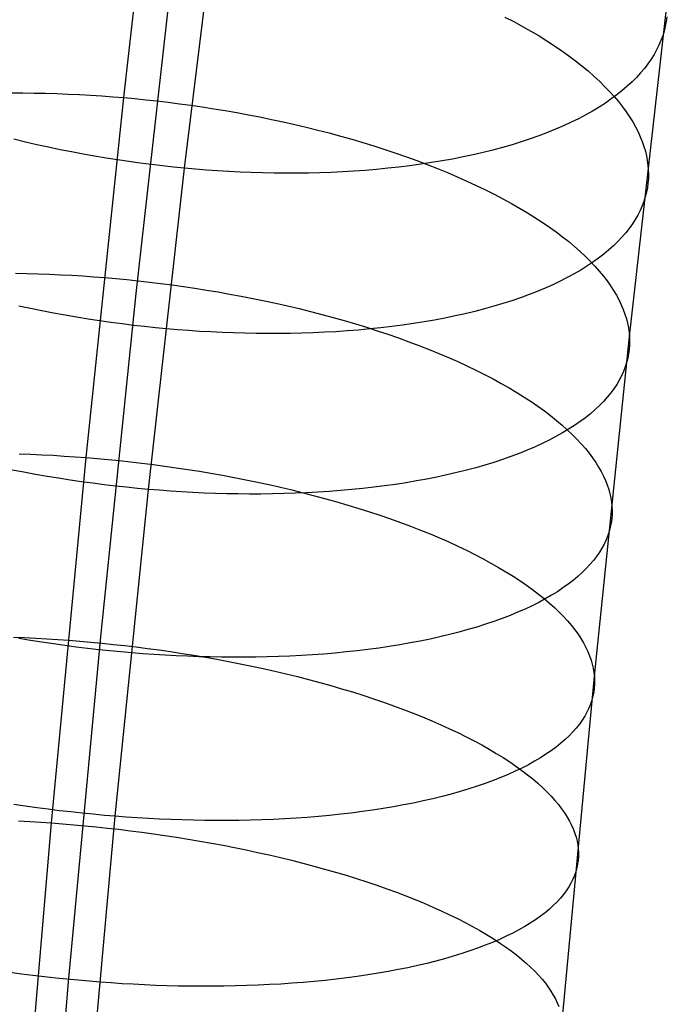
# Model space of a CAD drawing. Extents: x -37 to 483, y -973 to -253.
# Tile 134 of 197: x 28 to 44, y -375 to -350. Entities that reach past the tile are written whole.
import ezdxf

# ---------------------------------------------------------------- set-up
doc = ezdxf.new("R2010")
doc.units = 0
doc.layers.add('PREDEFINITO', color=7, linetype='CONTINUOUS')

msp = doc.modelspace()

# ---------------------------------------------------------------- linework, layer by layer
at = {"layer": 'PREDEFINITO'}
for p, q in [((30.287, -351.723, 92.055), (31.338, -342.52, 95.986)), ((31.872, -353.563, 116.71), (32.872, -345.378, 120.501)), ((30.611, -356.831, 102.593), (31.605, -348.041, 106.348)), ((43.474, -357.95, 101.817), (44.46, -349.249, 105.544)), ((40.228, -349.621, 96.702), (40.46, -349.742, 96.887)), ((44.449, -349.617, 106.241), (44.432, -349.74, 106.478)), ((40.46, -349.742, 96.887), (40.685, -349.865, 97.076)), ((40.685, -349.865, 97.076), (40.903, -349.99, 97.271)), ((44.408, -349.864, 106.717), (44.377, -349.987, 106.957)), ((44.432, -349.74, 106.478), (44.408, -349.864, 106.717)), ((40.903, -349.99, 97.271), (41.115, -350.116, 97.47)), ((41.115, -350.116, 97.47), (41.32, -350.244, 97.673)), ((44.339, -350.111, 107.199), (44.294, -350.234, 107.443)), ((44.377, -349.987, 106.957), (44.339, -350.111, 107.199)), ((41.32, -350.244, 97.673), (41.517, -350.373, 97.88)), ((41.517, -350.373, 97.88), (41.708, -350.502, 98.091)), ((44.241, -350.357, 107.687), (44.181, -350.479, 107.933)), ((44.294, -350.234, 107.443), (44.241, -350.357, 107.687)), ((41.708, -350.502, 98.091), (41.89, -350.633, 98.306)), ((41.89, -350.633, 98.306), (42.066, -350.765, 98.524)), ((44.113, -350.601, 108.179), (44.037, -350.722, 108.426)), ((44.181, -350.479, 107.933), (44.113, -350.601, 108.179)), ((42.066, -350.765, 98.524), (42.233, -350.897, 98.745)), ((42.233, -350.897, 98.745), (42.393, -351.029, 98.969)), ((43.862, -350.961, 108.921), (43.763, -351.08, 109.168)), ((43.954, -350.842, 108.673), (43.862, -350.961, 108.921)), ((44.037, -350.722, 108.426), (43.954, -350.842, 108.673)), ((42.393, -351.029, 98.969), (42.545, -351.162, 99.196)), ((42.545, -351.162, 99.196), (42.689, -351.296, 99.425)), ((43.655, -351.197, 109.415), (43.54, -351.312, 109.661)), ((43.763, -351.08, 109.168), (43.655, -351.197, 109.415)), ((42.689, -351.296, 99.425), (42.825, -351.429, 99.656)), ((42.825, -351.429, 99.656), (42.954, -351.562, 99.89)), ((43.417, -351.427, 109.906), (43.286, -351.539, 110.15)), ((43.54, -351.312, 109.661), (43.417, -351.427, 109.906)), ((27.356, -351.602, 92.511), (27.654, -351.602, 92.438)), ((27.654, -351.602, 92.438), (27.952, -351.605, 92.372)), ((27.952, -351.605, 92.372), (28.249, -351.61, 92.312)), ((28.249, -351.61, 92.312), (28.545, -351.618, 92.258)), ((28.545, -351.618, 92.258), (28.839, -351.629, 92.209)), ((28.839, -351.629, 92.209), (29.133, -351.643, 92.167)), ((29.133, -351.643, 92.167), (29.424, -351.659, 92.131)), ((29.308, -361.109, 88.382), (30.287, -351.723, 92.055)), ((29.424, -351.659, 92.131), (29.714, -351.678, 92.1)), ((29.714, -351.678, 92.1), (30.002, -351.699, 92.075)), ((30.002, -351.699, 92.075), (30.287, -351.723, 92.055)), ((30.287, -351.723, 92.055), (30.573, -351.749, 92.04)), ((42.954, -351.562, 99.89), (43.074, -351.695, 100.124)), ((43.146, -351.65, 110.393), (42.999, -351.759, 110.634)), ((43.074, -351.695, 100.124), (43.186, -351.828, 100.36)), ((43.286, -351.539, 110.15), (43.146, -351.65, 110.393)), ((30.573, -351.749, 92.04), (30.861, -351.778, 92.031)), ((30.861, -351.778, 92.031), (31.152, -351.81, 92.027)), ((31.152, -351.81, 92.027), (31.444, -351.844, 92.028)), ((31.444, -351.844, 92.028), (31.739, -351.882, 92.035)), ((31.739, -351.882, 92.035), (32.036, -351.922, 92.047)), ((32.036, -351.922, 92.047), (32.334, -351.965, 92.065)), ((32.334, -351.965, 92.065), (32.633, -352.012, 92.09)), ((42.681, -351.971, 111.11), (42.51, -352.074, 111.345)), ((42.844, -351.866, 110.873), (42.681, -351.971, 111.11)), ((42.999, -351.759, 110.634), (42.844, -351.866, 110.873)), ((43.186, -351.828, 100.36), (43.291, -351.961, 100.598)), ((43.291, -351.961, 100.598), (43.388, -352.093, 100.836)), ((32.633, -352.012, 92.09), (32.934, -352.061, 92.12)), ((32.934, -352.061, 92.12), (33.235, -352.114, 92.156)), ((33.235, -352.114, 92.156), (33.537, -352.169, 92.199)), ((33.537, -352.169, 92.199), (33.839, -352.228, 92.248)), ((33.839, -352.228, 92.248), (34.141, -352.29, 92.304)), ((42.332, -352.174, 111.577), (42.147, -352.272, 111.806)), ((42.51, -352.074, 111.345), (42.332, -352.174, 111.577)), ((43.388, -352.093, 100.836), (43.476, -352.224, 101.075)), ((43.476, -352.224, 101.075), (43.557, -352.355, 101.314)), ((34.141, -352.29, 92.304), (34.443, -352.355, 92.366)), ((34.443, -352.355, 92.366), (34.745, -352.423, 92.434)), ((34.745, -352.423, 92.434), (35.045, -352.494, 92.509)), ((35.045, -352.494, 92.509), (35.344, -352.568, 92.591)), ((41.753, -352.459, 112.255), (41.546, -352.549, 112.474)), ((41.953, -352.367, 112.032), (41.753, -352.459, 112.255)), ((42.147, -352.272, 111.806), (41.953, -352.367, 112.032)), ((43.557, -352.355, 101.314), (43.631, -352.485, 101.553)), ((43.631, -352.485, 101.553), (43.697, -352.614, 101.792)), ((35.344, -352.568, 92.591), (35.642, -352.645, 92.679)), ((35.642, -352.645, 92.679), (35.938, -352.725, 92.774)), ((35.938, -352.725, 92.774), (36.232, -352.808, 92.876)), ((41.111, -352.719, 112.9), (40.884, -352.8, 113.106)), ((41.332, -352.635, 112.689), (41.111, -352.719, 112.9)), ((41.546, -352.549, 112.474), (41.332, -352.635, 112.689)), ((43.697, -352.614, 101.792), (43.755, -352.742, 102.031)), ((43.755, -352.742, 102.031), (43.806, -352.868, 102.27)), ((27.722, -352.881, 116.417), (27.421, -352.807, 116.351)), ((28.023, -352.951, 116.477), (27.722, -352.881, 116.417)), ((28.324, -353.017, 116.531), (28.023, -352.951, 116.477)), ((36.232, -352.808, 92.876), (36.523, -352.894, 92.984)), ((36.523, -352.894, 92.984), (36.811, -352.982, 93.099)), ((36.811, -352.982, 93.099), (37.097, -353.074, 93.22)), ((40.411, -352.951, 113.506), (40.165, -353.022, 113.698)), ((40.65, -352.877, 113.309), (40.411, -352.951, 113.506)), ((40.884, -352.8, 113.106), (40.65, -352.877, 113.309)), ((43.806, -352.868, 102.27), (43.85, -352.994, 102.508)), ((43.85, -352.994, 102.508), (43.887, -353.118, 102.745)), ((28.626, -353.081, 116.578), (28.324, -353.017, 116.531)), ((28.927, -353.141, 116.619), (28.626, -353.081, 116.578)), ((29.228, -353.197, 116.654), (28.927, -353.141, 116.619)), ((29.528, -353.251, 116.683), (29.228, -353.197, 116.654)), ((29.827, -353.301, 116.706), (29.528, -353.251, 116.683)), ((37.097, -353.074, 93.22), (37.379, -353.168, 93.348)), ((37.379, -353.168, 93.348), (37.657, -353.265, 93.482)), ((37.657, -353.265, 93.482), (37.932, -353.365, 93.623)), ((39.133, -353.27, 114.415), (38.863, -353.324, 114.581)), ((39.398, -353.214, 114.244), (39.133, -353.27, 114.415)), ((39.659, -353.153, 114.068), (39.398, -353.214, 114.244)), ((39.915, -353.089, 113.886), (39.659, -353.153, 114.068)), ((40.165, -353.022, 113.698), (39.915, -353.089, 113.886)), ((43.887, -353.118, 102.745), (43.916, -353.241, 102.981)), ((43.916, -353.241, 102.981), (43.939, -353.362, 103.216)), ((30.125, -353.348, 116.723), (29.827, -353.301, 116.706)), ((30.421, -353.391, 116.734), (30.125, -353.348, 116.723)), ((30.716, -353.432, 116.74), (30.421, -353.391, 116.734)), ((31.008, -353.469, 116.74), (30.716, -353.432, 116.74)), ((31.299, -353.503, 116.735), (31.008, -353.469, 116.74)), ((31.587, -353.535, 116.725), (31.299, -353.503, 116.735)), ((37.746, -353.501, 115.183), (37.459, -353.536, 115.318)), ((38.03, -353.462, 115.042), (37.746, -353.501, 115.183)), ((37.932, -353.365, 93.623), (38.202, -353.466, 93.77)), ((38.311, -353.419, 114.894), (38.03, -353.462, 115.042)), ((38.202, -353.466, 93.77), (38.468, -353.571, 93.923)), ((38.589, -353.373, 114.74), (38.311, -353.419, 114.894)), ((38.863, -353.324, 114.581), (38.589, -353.373, 114.74)), ((43.939, -353.362, 103.216), (43.955, -353.482, 103.449)), ((43.955, -353.482, 103.449), (43.965, -353.6, 103.681)), ((30.935, -361.939, 113.13), (31.872, -353.563, 116.71)), ((31.872, -353.563, 116.71), (31.587, -353.535, 116.725)), ((32.157, -353.588, 116.689), (31.872, -353.563, 116.71)), ((32.445, -353.611, 116.664), (32.157, -353.588, 116.689)), ((32.734, -353.631, 116.632), (32.445, -353.611, 116.664)), ((33.026, -353.649, 116.596), (32.734, -353.631, 116.632)), ((33.319, -353.664, 116.553), (33.026, -353.649, 116.596)), ((33.614, -353.676, 116.505), (33.319, -353.664, 116.553)), ((33.91, -353.685, 116.451), (33.614, -353.676, 116.505)), ((34.207, -353.69, 116.391), (33.91, -353.685, 116.451)), ((34.504, -353.693, 116.324), (34.207, -353.69, 116.391)), ((34.802, -353.693, 116.252), (34.504, -353.693, 116.324)), ((35.101, -353.689, 116.173), (34.802, -353.693, 116.252)), ((35.399, -353.682, 116.089), (35.101, -353.689, 116.173)), ((35.697, -353.672, 115.998), (35.399, -353.682, 116.089)), ((35.994, -353.658, 115.9), (35.697, -353.672, 115.998)), ((36.29, -353.64, 115.796), (35.994, -353.658, 115.9)), ((36.585, -353.62, 115.686), (36.29, -353.64, 115.796)), ((36.878, -353.595, 115.57), (36.585, -353.62, 115.686)), ((37.17, -353.567, 115.447), (36.878, -353.595, 115.57)), ((37.459, -353.536, 115.318), (37.17, -353.567, 115.447)), ((38.468, -353.571, 93.923), (38.728, -353.678, 94.082)), ((38.728, -353.678, 94.082), (38.984, -353.787, 94.246)), ((38.984, -353.787, 94.246), (39.234, -353.898, 94.417)), ((43.965, -353.6, 103.681), (43.969, -353.718, 103.913)), ((43.969, -353.718, 103.913), (43.966, -353.836, 104.147)), ((39.234, -353.898, 94.417), (39.478, -354.011, 94.593)), ((39.478, -354.011, 94.593), (39.716, -354.125, 94.774)), ((43.956, -353.954, 104.384), (43.94, -354.073, 104.623)), ((43.966, -353.836, 104.147), (43.956, -353.954, 104.384)), ((39.716, -354.125, 94.774), (39.949, -354.242, 94.961)), ((39.949, -354.242, 94.961), (40.174, -354.361, 95.152)), ((43.917, -354.192, 104.864), (43.886, -354.311, 105.106)), ((43.94, -354.073, 104.623), (43.917, -354.192, 104.864)), ((40.174, -354.361, 95.152), (40.394, -354.48, 95.348)), ((40.394, -354.48, 95.348), (40.606, -354.602, 95.549)), ((43.804, -354.548, 105.595), (43.752, -354.666, 105.842)), ((43.849, -354.429, 105.35), (43.804, -354.548, 105.595)), ((43.886, -354.311, 105.106), (43.849, -354.429, 105.35)), ((40.606, -354.602, 95.549), (40.811, -354.724, 95.754)), ((40.811, -354.724, 95.754), (41.01, -354.848, 95.964)), ((43.693, -354.784, 106.089), (43.625, -354.901, 106.338)), ((43.752, -354.666, 105.842), (43.693, -354.784, 106.089)), ((41.01, -354.848, 95.964), (41.201, -354.973, 96.177)), ((41.201, -354.973, 96.177), (41.384, -355.098, 96.394)), ((43.55, -355.018, 106.587), (43.467, -355.134, 106.836)), ((43.625, -354.901, 106.338), (43.55, -355.018, 106.587)), ((41.384, -355.098, 96.394), (41.56, -355.225, 96.614)), ((41.56, -355.225, 96.614), (41.728, -355.352, 96.837)), ((43.377, -355.248, 107.085), (43.278, -355.362, 107.334)), ((43.467, -355.134, 106.836), (43.377, -355.248, 107.085)), ((41.728, -355.352, 96.837), (41.889, -355.479, 97.064)), ((41.889, -355.479, 97.064), (42.041, -355.607, 97.292)), ((43.171, -355.475, 107.583), (43.057, -355.586, 107.831)), ((43.278, -355.362, 107.334), (43.171, -355.475, 107.583)), ((42.041, -355.607, 97.292), (42.186, -355.735, 97.524)), ((42.186, -355.735, 97.524), (42.323, -355.863, 97.757)), ((42.803, -355.805, 108.324), (42.665, -355.911, 108.568)), ((42.934, -355.696, 108.078), (42.803, -355.805, 108.324)), ((43.057, -355.586, 107.831), (42.934, -355.696, 108.078)), ((42.323, -355.863, 97.757), (42.452, -355.992, 97.992)), ((42.518, -356.016, 108.811), (42.363, -356.119, 109.052)), ((42.452, -355.992, 97.992), (42.573, -356.12, 98.229)), ((42.665, -355.911, 108.568), (42.518, -356.016, 108.811)), ((27.462, -356.303, 90.534), (27.759, -356.308, 90.474)), ((27.759, -356.308, 90.474), (28.055, -356.316, 90.42)), ((28.055, -356.316, 90.42), (28.35, -356.327, 90.372)), ((28.35, -356.327, 90.372), (28.643, -356.34, 90.33)), ((28.643, -356.34, 90.33), (28.935, -356.355, 90.294)), ((42.031, -356.319, 109.528), (41.853, -356.415, 109.761)), ((42.201, -356.22, 109.291), (42.031, -356.319, 109.528)), ((42.363, -356.119, 109.052), (42.201, -356.22, 109.291)), ((42.573, -356.12, 98.229), (42.686, -356.247, 98.468)), ((42.686, -356.247, 98.468), (42.792, -356.375, 98.707)), ((28.935, -356.355, 90.294), (29.224, -356.373, 90.263)), ((29.224, -356.373, 90.263), (29.512, -356.394, 90.238)), ((29.512, -356.394, 90.238), (29.798, -356.416, 90.218)), ((29.798, -356.416, 90.218), (30.083, -356.441, 90.204)), ((30.083, -356.441, 90.204), (30.371, -356.469, 90.195)), ((30.371, -356.469, 90.195), (30.662, -356.5, 90.191)), ((30.662, -356.5, 90.191), (30.955, -356.533, 90.193)), ((30.955, -356.533, 90.193), (31.25, -356.569, 90.2)), ((31.25, -356.569, 90.2), (31.547, -356.607, 90.213)), ((31.547, -356.607, 90.213), (31.845, -356.649, 90.232)), ((41.476, -356.601, 110.22), (41.276, -356.69, 110.444)), ((41.668, -356.509, 109.992), (41.476, -356.601, 110.22)), ((41.853, -356.415, 109.761), (41.668, -356.509, 109.992)), ((42.792, -356.375, 98.707), (42.889, -356.502, 98.947)), ((42.889, -356.502, 98.947), (42.978, -356.628, 99.188)), ((29.688, -365.785, 99.088), (30.611, -356.831, 102.593)), ((31.845, -356.649, 90.232), (32.144, -356.693, 90.257)), ((32.144, -356.693, 90.257), (32.445, -356.741, 90.288)), ((32.445, -356.741, 90.288), (32.747, -356.791, 90.325)), ((32.747, -356.791, 90.325), (33.049, -356.844, 90.369)), ((33.049, -356.844, 90.369), (33.351, -356.901, 90.419)), ((40.855, -356.86, 110.881), (40.635, -356.94, 111.093)), ((41.069, -356.776, 110.664), (40.855, -356.86, 110.881)), ((41.276, -356.69, 110.444), (41.069, -356.776, 110.664)), ((42.978, -356.628, 99.188), (43.06, -356.754, 99.429)), ((43.06, -356.754, 99.429), (43.134, -356.878, 99.671)), ((33.351, -356.901, 90.419), (33.654, -356.96, 90.475)), ((33.654, -356.96, 90.475), (33.956, -357.022, 90.538)), ((33.956, -357.022, 90.538), (34.257, -357.087, 90.607)), ((34.257, -357.087, 90.607), (34.558, -357.155, 90.683)), ((40.175, -357.092, 111.504), (39.936, -357.163, 111.703)), ((40.408, -357.018, 111.301), (40.175, -357.092, 111.504)), ((40.635, -356.94, 111.093), (40.408, -357.018, 111.301)), ((43.134, -356.878, 99.671), (43.201, -357.002, 99.912)), ((43.201, -357.002, 99.912), (43.26, -357.125, 100.153)), ((27.854, -357.226, 114.734), (27.552, -357.162, 114.679)), ((28.156, -357.287, 114.782), (27.854, -357.226, 114.734)), ((28.458, -357.345, 114.824), (28.156, -357.287, 114.782)), ((28.759, -357.4, 114.859), (28.458, -357.345, 114.824)), ((34.558, -357.155, 90.683), (34.858, -357.226, 90.766)), ((34.858, -357.226, 90.766), (35.156, -357.3, 90.856)), ((35.156, -357.3, 90.856), (35.452, -357.376, 90.952)), ((35.452, -357.376, 90.952), (35.746, -357.456, 91.055)), ((39.186, -357.358, 112.268), (38.925, -357.416, 112.446)), ((39.441, -357.296, 112.085), (39.186, -357.358, 112.268)), ((39.692, -357.231, 111.897), (39.441, -357.296, 112.085)), ((39.936, -357.163, 111.703), (39.692, -357.231, 111.897)), ((43.26, -357.125, 100.153), (43.312, -357.247, 100.394)), ((43.312, -357.247, 100.394), (43.356, -357.368, 100.634)), ((43.356, -357.368, 100.634), (43.393, -357.487, 100.873)), ((29.059, -357.451, 114.889), (28.759, -357.4, 114.859)), ((29.358, -357.499, 114.912), (29.059, -357.451, 114.889)), ((29.656, -357.544, 114.93), (29.358, -357.499, 114.912)), ((29.952, -357.586, 114.942), (29.656, -357.544, 114.93)), ((30.247, -357.625, 114.948), (29.952, -357.586, 114.942)), ((30.539, -357.661, 114.949), (30.247, -357.625, 114.948)), ((35.746, -357.456, 91.055), (36.038, -357.538, 91.164)), ((36.038, -357.538, 91.164), (36.327, -357.623, 91.28)), ((36.327, -357.623, 91.28), (36.613, -357.711, 91.403)), ((37.84, -357.614, 113.099), (37.559, -357.655, 113.248)), ((38.117, -357.57, 112.945), (37.84, -357.614, 113.099)), ((38.391, -357.522, 112.785), (38.117, -357.57, 112.945)), ((38.66, -357.471, 112.618), (38.391, -357.522, 112.785)), ((38.925, -357.416, 112.446), (38.66, -357.471, 112.618)), ((43.393, -357.487, 100.873), (43.424, -357.605, 101.111)), ((43.424, -357.605, 101.111), (43.447, -357.722, 101.348)), ((30.83, -357.694, 114.945), (30.539, -357.661, 114.949)), ((31.118, -357.724, 114.935), (30.83, -357.694, 114.945)), ((31.403, -357.751, 114.92), (31.118, -357.724, 114.935)), ((31.689, -357.776, 114.9), (31.403, -357.751, 114.92)), ((31.976, -357.798, 114.874), (31.689, -357.776, 114.9)), ((32.266, -357.818, 114.843), (31.976, -357.798, 114.874)), ((32.557, -357.834, 114.807), (32.266, -357.818, 114.843)), ((32.851, -357.849, 114.764), (32.557, -357.834, 114.807)), ((33.145, -357.86, 114.716), (32.851, -357.849, 114.764)), ((33.441, -357.869, 114.662), (33.145, -357.86, 114.716)), ((33.738, -357.874, 114.602), (33.441, -357.869, 114.662)), ((34.036, -357.877, 114.535), (33.738, -357.874, 114.602)), ((34.334, -357.877, 114.463), (34.036, -357.877, 114.535)), ((34.632, -357.873, 114.384), (34.334, -357.877, 114.463)), ((34.93, -357.866, 114.299), (34.632, -357.873, 114.384)), ((35.227, -357.856, 114.208), (34.93, -357.866, 114.299)), ((35.524, -357.843, 114.11), (35.227, -357.856, 114.208)), ((35.821, -357.827, 114.006), (35.524, -357.843, 114.11)), ((36.115, -357.807, 113.896), (35.821, -357.827, 114.006)), ((36.409, -357.783, 113.779), (36.115, -357.807, 113.896)), ((36.7, -357.756, 113.655), (36.409, -357.783, 113.779)), ((36.613, -357.711, 91.403), (36.895, -357.801, 91.532)), ((36.989, -357.726, 113.526), (36.7, -357.756, 113.655)), ((36.895, -357.801, 91.532), (37.174, -357.894, 91.668)), ((37.276, -357.692, 113.39), (36.989, -357.726, 113.526)), ((37.174, -357.894, 91.668), (37.449, -357.989, 91.81)), ((37.559, -357.655, 113.248), (37.276, -357.692, 113.39)), ((43.447, -357.722, 101.348), (43.464, -357.837, 101.583)), ((43.464, -357.837, 101.583), (43.474, -357.95, 101.817)), ((37.449, -357.989, 91.81), (37.719, -358.087, 91.959)), ((37.719, -358.087, 91.959), (37.985, -358.187, 92.113)), ((42.56, -366.813, 98.337), (43.474, -357.95, 101.817)), ((43.474, -357.95, 101.817), (43.478, -358.064, 102.051)), ((43.478, -358.064, 102.051), (43.476, -358.177, 102.287)), ((37.985, -358.187, 92.113), (38.247, -358.289, 92.274)), ((38.247, -358.289, 92.274), (38.503, -358.394, 92.44)), ((38.503, -358.394, 92.44), (38.753, -358.5, 92.612)), ((43.452, -358.405, 102.767), (43.429, -358.519, 103.009)), ((43.467, -358.291, 102.526), (43.452, -358.405, 102.767)), ((43.476, -358.177, 102.287), (43.467, -358.291, 102.526)), ((38.753, -358.5, 92.612), (38.998, -358.608, 92.79)), ((38.998, -358.608, 92.79), (39.237, -358.718, 92.973)), ((43.399, -358.633, 103.254), (43.363, -358.747, 103.5)), ((43.429, -358.519, 103.009), (43.399, -358.633, 103.254)), ((39.237, -358.718, 92.973), (39.47, -358.83, 93.162)), ((39.47, -358.83, 93.162), (39.696, -358.943, 93.355)), ((43.319, -358.861, 103.747), (43.267, -358.975, 103.996)), ((43.363, -358.747, 103.5), (43.319, -358.861, 103.747)), ((39.696, -358.943, 93.355), (39.916, -359.058, 93.553)), ((39.916, -359.058, 93.553), (40.129, -359.175, 93.756)), ((40.129, -359.175, 93.756), (40.335, -359.292, 93.963)), ((43.208, -359.088, 104.245), (43.141, -359.201, 104.495)), ((43.267, -358.975, 103.996), (43.208, -359.088, 104.245)), ((40.335, -359.292, 93.963), (40.534, -359.41, 94.174)), ((40.534, -359.41, 94.174), (40.725, -359.53, 94.389)), ((42.985, -359.424, 104.997), (42.895, -359.534, 105.249)), ((43.067, -359.313, 104.746), (42.985, -359.424, 104.997)), ((43.141, -359.201, 104.495), (43.067, -359.313, 104.746)), ((40.725, -359.53, 94.389), (40.909, -359.65, 94.608)), ((40.909, -359.65, 94.608), (41.086, -359.771, 94.83)), ((42.797, -359.644, 105.5), (42.69, -359.752, 105.75)), ((42.895, -359.534, 105.249), (42.797, -359.644, 105.5)), ((41.086, -359.771, 94.83), (41.255, -359.893, 95.056)), ((41.255, -359.893, 95.056), (41.416, -360.015, 95.284)), ((42.576, -359.859, 106), (42.454, -359.965, 106.249)), ((42.69, -359.752, 105.75), (42.576, -359.859, 106)), ((41.416, -360.015, 95.284), (41.569, -360.138, 95.515)), ((41.569, -360.138, 95.515), (41.715, -360.26, 95.748)), ((42.186, -360.172, 106.743), (42.04, -360.272, 106.988)), ((42.324, -360.069, 106.497), (42.186, -360.172, 106.743)), ((42.454, -359.965, 106.249), (42.324, -360.069, 106.497)), ((41.715, -360.26, 95.748), (41.853, -360.383, 95.984)), ((41.886, -360.371, 107.231), (41.724, -360.468, 107.471)), ((41.853, -360.383, 95.984), (41.982, -360.506, 96.221)), ((42.04, -360.272, 106.988), (41.886, -360.371, 107.231)), ((41.378, -360.656, 107.945), (41.193, -360.746, 108.177)), ((41.555, -360.563, 107.71), (41.378, -360.656, 107.945)), ((41.724, -360.468, 107.471), (41.555, -360.563, 107.71)), ((41.982, -360.506, 96.221), (42.104, -360.628, 96.46)), ((42.104, -360.628, 96.46), (42.218, -360.751, 96.7)), ((40.802, -360.92, 108.632), (40.595, -361.003, 108.854)), ((41.001, -360.834, 108.407), (40.802, -360.92, 108.632)), ((41.193, -360.746, 108.177), (41.001, -360.834, 108.407)), ((42.218, -360.751, 96.7), (42.324, -360.873, 96.942)), ((42.324, -360.873, 96.942), (42.422, -360.994, 97.184)), ((27.565, -361.013, 88.583), (27.86, -361.023, 88.535)), ((27.86, -361.023, 88.535), (28.153, -361.036, 88.493)), ((28.153, -361.036, 88.493), (28.445, -361.05, 88.457)), ((28.408, -370.636, 84.995), (29.308, -361.109, 88.382)), ((28.445, -361.05, 88.457), (28.735, -361.068, 88.426)), ((28.735, -361.068, 88.426), (29.023, -361.087, 88.401)), ((29.023, -361.087, 88.401), (29.308, -361.109, 88.382)), ((29.308, -361.109, 88.382), (29.594, -361.133, 88.368)), ((29.594, -361.133, 88.368), (29.883, -361.159, 88.359)), ((29.883, -361.159, 88.359), (30.173, -361.188, 88.356)), ((30.173, -361.188, 88.356), (30.466, -361.22, 88.358)), ((30.466, -361.22, 88.358), (30.762, -361.254, 88.366)), ((40.162, -361.16, 109.286), (39.936, -361.235, 109.495)), ((40.382, -361.083, 109.072), (40.162, -361.16, 109.286)), ((40.595, -361.003, 108.854), (40.382, -361.083, 109.072)), ((42.422, -360.994, 97.184), (42.512, -361.115, 97.427)), ((42.512, -361.115, 97.427), (42.594, -361.236, 97.67)), ((27.685, -361.493, 112.986), (27.382, -361.434, 112.937)), ((30.762, -361.254, 88.366), (31.058, -361.292, 88.379)), ((31.058, -361.292, 88.379), (31.357, -361.331, 88.399)), ((31.357, -361.331, 88.399), (31.657, -361.374, 88.424)), ((31.657, -361.374, 88.424), (31.958, -361.419, 88.456)), ((31.958, -361.419, 88.456), (32.26, -361.467, 88.494)), ((32.26, -361.467, 88.494), (32.562, -361.518, 88.538)), ((39.22, -361.44, 110.095), (38.97, -361.502, 110.285)), ((39.464, -361.375, 109.9), (39.22, -361.44, 110.095)), ((39.703, -361.306, 109.7), (39.464, -361.375, 109.9)), ((39.936, -361.235, 109.495), (39.703, -361.306, 109.7)), ((42.594, -361.236, 97.67), (42.669, -361.355, 97.914)), ((42.669, -361.355, 97.914), (42.736, -361.474, 98.157)), ((42.736, -361.474, 98.157), (42.796, -361.592, 98.4)), ((27.987, -361.548, 113.029), (27.685, -361.493, 112.986)), ((28.288, -361.601, 113.065), (27.987, -361.548, 113.029)), ((28.588, -361.65, 113.095), (28.288, -361.601, 113.065)), ((28.888, -361.697, 113.12), (28.588, -361.65, 113.095)), ((29.186, -361.74, 113.138), (28.888, -361.697, 113.12)), ((29.483, -361.78, 113.151), (29.186, -361.74, 113.138)), ((32.562, -361.518, 88.538), (32.865, -361.572, 88.589)), ((32.865, -361.572, 88.589), (33.167, -361.629, 88.646)), ((33.167, -361.629, 88.646), (33.47, -361.688, 88.71)), ((33.47, -361.688, 88.71), (33.772, -361.75, 88.78)), ((37.921, -361.719, 110.988), (37.648, -361.765, 111.149)), ((38.19, -361.67, 110.821), (37.921, -361.719, 110.988)), ((38.455, -361.617, 110.648), (38.19, -361.67, 110.821)), ((38.715, -361.561, 110.469), (38.455, -361.617, 110.648)), ((38.97, -361.502, 110.285), (38.715, -361.561, 110.469)), ((42.796, -361.592, 98.4), (42.848, -361.708, 98.643)), ((42.848, -361.708, 98.643), (42.893, -361.824, 98.885)), ((29.777, -361.818, 113.157), (29.483, -361.78, 113.151)), ((30.07, -361.853, 113.159), (29.777, -361.818, 113.157)), ((30.068, -370.462, 109.793), (30.935, -361.939, 113.13)), ((30.361, -361.884, 113.154), (30.07, -361.853, 113.159)), ((30.649, -361.913, 113.145), (30.361, -361.884, 113.154)), ((30.935, -361.939, 113.13), (30.649, -361.913, 113.145)), ((31.22, -361.963, 113.11), (30.935, -361.939, 113.13)), ((31.508, -361.984, 113.085), (31.22, -361.963, 113.11)), ((31.797, -362.003, 113.054), (31.508, -361.984, 113.085)), ((33.772, -361.75, 88.78), (34.073, -361.815, 88.857)), ((34.073, -361.815, 88.857), (34.373, -361.883, 88.941)), ((34.373, -361.883, 88.941), (34.671, -361.954, 89.032)), ((34.671, -361.954, 89.032), (34.968, -362.027, 89.129)), ((35.647, -361.993, 112.105), (35.352, -362.012, 112.216)), ((35.94, -361.97, 111.987), (35.647, -361.993, 112.105)), ((36.231, -361.944, 111.864), (35.94, -361.97, 111.987)), ((36.52, -361.915, 111.733), (36.231, -361.944, 111.864)), ((36.807, -361.883, 111.597), (36.52, -361.915, 111.733)), ((37.09, -361.847, 111.454), (36.807, -361.883, 111.597)), ((37.371, -361.808, 111.305), (37.09, -361.847, 111.454)), ((37.648, -361.765, 111.149), (37.371, -361.808, 111.305)), ((42.893, -361.824, 98.885), (42.931, -361.938, 99.126)), ((42.931, -361.938, 99.126), (42.962, -362.051, 99.366)), ((32.089, -362.019, 113.018), (31.797, -362.003, 113.054)), ((32.382, -362.033, 112.976), (32.089, -362.019, 113.018)), ((32.677, -362.044, 112.927), (32.382, -362.033, 112.976)), ((32.973, -362.052, 112.873), (32.677, -362.044, 112.927)), ((33.27, -362.058, 112.813), (32.973, -362.052, 112.873)), ((33.567, -362.06, 112.747), (33.27, -362.058, 112.813)), ((33.865, -362.06, 112.674), (33.567, -362.06, 112.747)), ((34.164, -362.056, 112.595), (33.865, -362.06, 112.674)), ((34.462, -362.05, 112.51), (34.164, -362.056, 112.595)), ((34.759, -362.04, 112.418), (34.462, -362.05, 112.51)), ((35.056, -362.028, 112.32), (34.759, -362.04, 112.418)), ((34.968, -362.027, 89.129), (35.263, -362.103, 89.233)), ((35.352, -362.012, 112.216), (35.056, -362.028, 112.32)), ((35.263, -362.103, 89.233), (35.555, -362.182, 89.344)), ((35.555, -362.182, 89.344), (35.844, -362.263, 89.462)), ((42.962, -362.051, 99.366), (42.987, -362.163, 99.605)), ((42.987, -362.163, 99.605), (43.004, -362.273, 99.842)), ((35.844, -362.263, 89.462), (36.131, -362.347, 89.586)), ((36.131, -362.347, 89.586), (36.414, -362.433, 89.716)), ((36.414, -362.433, 89.716), (36.693, -362.522, 89.853)), ((43.004, -362.273, 99.842), (43.015, -362.382, 100.077)), ((43.015, -362.382, 100.077), (43.02, -362.49, 100.313)), ((43.02, -362.49, 100.313), (43.018, -362.599, 100.552)), ((36.693, -362.522, 89.853), (36.968, -362.613, 89.997)), ((36.968, -362.613, 89.997), (37.24, -362.707, 90.147)), ((37.24, -362.707, 90.147), (37.506, -362.802, 90.303)), ((43.01, -362.708, 100.792), (42.995, -362.817, 101.035)), ((43.018, -362.599, 100.552), (43.01, -362.708, 100.792)), ((37.506, -362.802, 90.303), (37.768, -362.9, 90.465)), ((37.768, -362.9, 90.465), (38.024, -363, 90.633)), ((38.024, -363, 90.633), (38.276, -363.101, 90.807)), ((42.973, -362.927, 101.279), (42.944, -363.036, 101.526)), ((42.995, -362.817, 101.035), (42.973, -362.927, 101.279)), ((38.276, -363.101, 90.807), (38.521, -363.205, 90.987)), ((38.521, -363.205, 90.987), (38.761, -363.31, 91.172)), ((42.864, -363.254, 102.023), (42.813, -363.363, 102.273)), ((42.908, -363.145, 101.773), (42.864, -363.254, 102.023)), ((42.944, -363.036, 101.526), (42.908, -363.145, 101.773)), ((38.761, -363.31, 91.172), (38.994, -363.417, 91.362)), ((38.994, -363.417, 91.362), (39.221, -363.525, 91.557)), ((39.221, -363.525, 91.557), (39.442, -363.635, 91.757)), ((42.755, -363.471, 102.525), (42.689, -363.579, 102.777)), ((42.813, -363.363, 102.273), (42.755, -363.471, 102.525)), ((39.442, -363.635, 91.757), (39.655, -363.746, 91.962)), ((39.655, -363.746, 91.962), (39.862, -363.859, 92.171)), ((42.534, -363.793, 103.282), (42.444, -363.899, 103.535)), ((42.615, -363.687, 103.029), (42.534, -363.793, 103.282)), ((42.689, -363.579, 102.777), (42.615, -363.687, 103.029)), ((39.862, -363.859, 92.171), (40.061, -363.972, 92.384)), ((40.061, -363.972, 92.384), (40.254, -364.086, 92.601)), ((42.347, -364.004, 103.788), (42.241, -364.107, 104.041)), ((42.444, -363.899, 103.535), (42.347, -364.004, 103.788)), ((40.254, -364.086, 92.601), (40.439, -364.201, 92.822)), ((40.439, -364.201, 92.822), (40.616, -364.317, 93.046)), ((42.006, -364.311, 104.543), (41.877, -364.411, 104.793)), ((42.128, -364.21, 104.292), (42.006, -364.311, 104.543)), ((42.241, -364.107, 104.041), (42.128, -364.21, 104.292)), ((40.616, -364.317, 93.046), (40.785, -364.433, 93.273)), ((40.785, -364.433, 93.273), (40.947, -364.55, 93.504)), ((40.947, -364.55, 93.504), (41.101, -364.667, 93.737)), ((41.739, -364.509, 105.041), (41.594, -364.606, 105.287)), ((41.877, -364.411, 104.793), (41.739, -364.509, 105.041)), ((41.101, -364.667, 93.737), (41.247, -364.784, 93.972)), ((41.279, -364.793, 105.774), (41.11, -364.884, 106.014)), ((41.247, -364.784, 93.972), (41.386, -364.902, 94.209)), ((41.441, -364.7, 105.532), (41.279, -364.793, 105.774)), ((41.594, -364.606, 105.287), (41.441, -364.7, 105.532)), ((40.75, -365.059, 106.485), (40.558, -365.144, 106.715)), ((40.934, -364.973, 106.251), (40.75, -365.059, 106.485)), ((41.11, -364.884, 106.014), (40.934, -364.973, 106.251)), ((41.386, -364.902, 94.209), (41.516, -365.019, 94.449)), ((41.516, -365.019, 94.449), (41.638, -365.136, 94.69)), ((40.154, -365.305, 107.166), (39.941, -365.382, 107.385)), ((40.359, -365.225, 106.943), (40.154, -365.305, 107.166)), ((40.558, -365.144, 106.715), (40.359, -365.225, 106.943)), ((41.638, -365.136, 94.69), (41.753, -365.253, 94.932)), ((41.753, -365.253, 94.932), (41.86, -365.37, 95.176)), ((39.263, -365.595, 108.017), (39.025, -365.661, 108.218)), ((39.496, -365.527, 107.811), (39.263, -365.595, 108.017)), ((39.721, -365.456, 107.601), (39.496, -365.527, 107.811)), ((39.941, -365.382, 107.385), (39.721, -365.456, 107.601)), ((41.86, -365.37, 95.176), (41.958, -365.486, 95.42)), ((41.958, -365.486, 95.42), (42.049, -365.602, 95.665)), ((27.41, -365.791, 86.84), (27.703, -365.803, 86.798)), ((27.854, -365.877, 111.392), (27.552, -365.826, 111.355)), ((27.703, -365.803, 86.798), (27.995, -365.817, 86.762)), ((27.995, -365.817, 86.762), (28.285, -365.834, 86.732)), ((28.285, -365.834, 86.732), (28.572, -365.852, 86.707)), ((28.572, -365.852, 86.707), (28.858, -365.873, 86.688)), ((28.842, -374.875, 95.854), (29.688, -365.785, 99.088)), ((38.277, -365.84, 108.791), (38.017, -365.893, 108.97)), ((38.532, -365.783, 108.605), (38.277, -365.84, 108.791)), ((38.781, -365.724, 108.414), (38.532, -365.783, 108.605)), ((39.025, -365.661, 108.218), (38.781, -365.724, 108.414)), ((42.049, -365.602, 95.665), (42.132, -365.717, 95.91)), ((42.132, -365.717, 95.91), (42.208, -365.831, 96.156)), ((42.208, -365.831, 96.156), (42.276, -365.944, 96.401)), ((28.154, -365.924, 111.423), (27.854, -365.877, 111.392)), ((28.454, -365.968, 111.448), (28.154, -365.924, 111.423)), ((28.752, -366.01, 111.467), (28.454, -365.968, 111.448)), ((29.049, -366.049, 111.48), (28.752, -366.01, 111.467)), ((28.858, -365.873, 86.688), (29.144, -365.896, 86.675)), ((29.344, -366.085, 111.487), (29.049, -366.049, 111.48)), ((29.144, -365.896, 86.675), (29.432, -365.921, 86.666)), ((29.637, -366.118, 111.489), (29.344, -366.085, 111.487)), ((29.432, -365.921, 86.666), (29.723, -365.949, 86.663)), ((29.723, -365.949, 86.663), (30.016, -365.979, 86.665)), ((30.016, -365.979, 86.665), (30.312, -366.012, 86.674)), ((30.312, -366.012, 86.674), (30.609, -366.047, 86.688)), ((30.609, -366.047, 86.688), (30.907, -366.085, 86.708)), ((30.907, -366.085, 86.708), (31.207, -366.126, 86.734)), ((36.935, -366.075, 109.631), (36.654, -366.113, 109.781)), ((37.211, -366.035, 109.475), (36.935, -366.075, 109.631)), ((37.484, -365.991, 109.313), (37.211, -366.035, 109.475)), ((37.753, -365.944, 109.145), (37.484, -365.991, 109.313)), ((38.017, -365.893, 108.97), (37.753, -365.944, 109.145)), ((42.276, -365.944, 96.401), (42.336, -366.057, 96.646)), ((42.336, -366.057, 96.646), (42.389, -366.168, 96.891)), ((29.927, -366.148, 111.485), (29.637, -366.118, 111.489)), ((30.216, -366.176, 111.476), (29.927, -366.148, 111.485)), ((30.501, -366.201, 111.461), (30.216, -366.176, 111.476)), ((30.787, -366.224, 111.442), (30.501, -366.201, 111.461)), ((31.074, -366.244, 111.417), (30.787, -366.224, 111.442)), ((31.364, -366.262, 111.386), (31.074, -366.244, 111.417)), ((31.207, -366.126, 86.734), (31.508, -366.169, 86.766)), ((31.656, -366.278, 111.35), (31.364, -366.262, 111.386)), ((31.508, -366.169, 86.766), (31.81, -366.215, 86.804)), ((31.949, -366.291, 111.308), (31.656, -366.278, 111.35)), ((31.81, -366.215, 86.804), (32.113, -366.264, 86.849)), ((32.244, -366.301, 111.26), (31.949, -366.291, 111.308)), ((32.113, -366.264, 86.849), (32.416, -366.315, 86.901)), ((32.54, -366.309, 111.206), (32.244, -366.301, 111.26)), ((32.416, -366.315, 86.901), (32.719, -366.369, 86.959)), ((32.836, -366.315, 111.145), (32.54, -366.309, 111.206)), ((33.134, -366.317, 111.079), (32.836, -366.315, 111.145)), ((33.432, -366.317, 111.006), (33.134, -366.317, 111.079)), ((33.73, -366.314, 110.927), (33.432, -366.317, 111.006)), ((34.028, -366.307, 110.842), (33.73, -366.314, 110.927)), ((34.325, -366.298, 110.75), (34.028, -366.307, 110.842)), ((34.622, -366.286, 110.651), (34.325, -366.298, 110.75)), ((34.918, -366.271, 110.546), (34.622, -366.286, 110.651)), ((35.212, -366.252, 110.435), (34.918, -366.271, 110.546)), ((35.505, -366.231, 110.317), (35.212, -366.252, 110.435)), ((35.796, -366.206, 110.193), (35.505, -366.231, 110.317)), ((36.085, -366.178, 110.062), (35.796, -366.206, 110.193)), ((36.371, -366.147, 109.925), (36.085, -366.178, 110.062)), ((36.654, -366.113, 109.781), (36.371, -366.147, 109.925)), ((42.389, -366.168, 96.891), (42.435, -366.279, 97.135)), ((42.435, -366.279, 97.135), (42.473, -366.388, 97.378)), ((32.719, -366.369, 86.959), (33.022, -366.426, 87.024)), ((33.022, -366.426, 87.024), (33.324, -366.485, 87.095)), ((33.324, -366.485, 87.095), (33.625, -366.547, 87.173)), ((33.625, -366.547, 87.173), (33.925, -366.612, 87.258)), ((33.925, -366.612, 87.258), (34.224, -366.679, 87.349)), ((42.473, -366.388, 97.378), (42.505, -366.496, 97.62)), ((42.505, -366.496, 97.62), (42.53, -366.603, 97.86)), ((42.53, -366.603, 97.86), (42.548, -366.709, 98.099)), ((34.224, -366.679, 87.349), (34.521, -366.749, 87.448)), ((34.521, -366.749, 87.448), (34.816, -366.821, 87.553)), ((34.816, -366.821, 87.553), (35.109, -366.897, 87.665)), ((41.72, -375.81, 95.124), (42.56, -366.813, 98.337)), ((42.548, -366.709, 98.099), (42.56, -366.813, 98.337)), ((42.56, -366.813, 98.337), (42.565, -366.916, 98.575)), ((35.109, -366.897, 87.665), (35.398, -366.974, 87.784)), ((35.398, -366.974, 87.784), (35.685, -367.054, 87.909)), ((35.685, -367.054, 87.909), (35.969, -367.136, 88.041)), ((35.969, -367.136, 88.041), (36.248, -367.221, 88.179)), ((42.556, -367.124, 99.057), (42.542, -367.229, 99.302)), ((42.564, -367.02, 98.815), (42.556, -367.124, 99.057)), ((42.565, -366.916, 98.575), (42.564, -367.02, 98.815)), ((36.248, -367.221, 88.179), (36.524, -367.308, 88.324)), ((36.524, -367.308, 88.324), (36.796, -367.397, 88.476)), ((42.52, -367.333, 99.548), (42.492, -367.438, 99.796)), ((42.542, -367.229, 99.302), (42.52, -367.333, 99.548)), ((36.796, -367.397, 88.476), (37.063, -367.488, 88.633)), ((37.063, -367.488, 88.633), (37.325, -367.581, 88.797)), ((37.325, -367.581, 88.797), (37.582, -367.676, 88.967)), ((42.414, -367.646, 100.297), (42.364, -367.75, 100.55)), ((42.457, -367.542, 100.046), (42.414, -367.646, 100.297)), ((42.492, -367.438, 99.796), (42.457, -367.542, 100.046)), ((37.582, -367.676, 88.967), (37.834, -367.773, 89.142)), ((37.834, -367.773, 89.142), (38.08, -367.872, 89.323)), ((38.08, -367.872, 89.323), (38.32, -367.973, 89.51)), ((42.306, -367.854, 100.803), (42.24, -367.957, 101.057)), ((42.364, -367.75, 100.55), (42.306, -367.854, 100.803)), ((38.32, -367.973, 89.51), (38.554, -368.074, 89.701)), ((38.554, -368.074, 89.701), (38.781, -368.178, 89.898)), ((42.086, -368.162, 101.566), (41.997, -368.263, 101.821)), ((42.167, -368.06, 101.311), (42.086, -368.162, 101.566)), ((42.24, -367.957, 101.057), (42.167, -368.06, 101.311)), ((38.781, -368.178, 89.898), (39.002, -368.282, 90.1)), ((39.002, -368.282, 90.1), (39.217, -368.388, 90.306)), ((39.217, -368.388, 90.306), (39.424, -368.495, 90.517)), ((41.9, -368.363, 102.076), (41.796, -368.462, 102.33)), ((41.997, -368.263, 101.821), (41.9, -368.363, 102.076)), ((39.424, -368.495, 90.517), (39.624, -368.603, 90.732)), ((39.624, -368.603, 90.732), (39.817, -368.712, 90.951)), ((41.562, -368.656, 102.836), (41.433, -368.752, 103.088)), ((41.683, -368.56, 102.584), (41.562, -368.656, 102.836)), ((41.796, -368.462, 102.33), (41.683, -368.56, 102.584)), ((39.817, -368.712, 90.951), (40.002, -368.822, 91.174)), ((40.002, -368.822, 91.174), (40.18, -368.932, 91.4)), ((40.18, -368.932, 91.4), (40.35, -369.043, 91.629)), ((41.296, -368.846, 103.338), (41.151, -368.938, 103.586)), ((41.433, -368.752, 103.088), (41.296, -368.846, 103.338)), ((40.35, -369.043, 91.629), (40.513, -369.155, 91.861)), ((40.513, -369.155, 91.861), (40.668, -369.266, 92.096)), ((40.838, -369.117, 104.076), (40.669, -369.204, 104.317)), ((40.998, -369.028, 103.832), (40.838, -369.117, 104.076)), ((41.151, -368.938, 103.586), (40.998, -369.028, 103.832)), ((40.309, -369.372, 104.791), (40.118, -369.452, 105.024)), ((40.493, -369.289, 104.556), (40.309, -369.372, 104.791)), ((40.669, -369.204, 104.317), (40.493, -369.289, 104.556)), ((40.668, -369.266, 92.096), (40.814, -369.378, 92.333)), ((40.814, -369.378, 92.333), (40.953, -369.49, 92.573)), ((39.503, -369.679, 105.698), (39.284, -369.75, 105.915)), ((39.715, -369.606, 105.477), (39.503, -369.679, 105.698)), ((39.92, -369.53, 105.252), (39.715, -369.606, 105.477)), ((40.118, -369.452, 105.024), (39.92, -369.53, 105.252)), ((40.953, -369.49, 92.573), (41.084, -369.602, 92.814)), ((41.084, -369.602, 92.814), (41.207, -369.714, 93.057)), ((38.588, -369.946, 106.536), (38.345, -370.006, 106.734)), ((38.826, -369.884, 106.334), (38.588, -369.946, 106.536)), ((39.058, -369.818, 106.127), (38.826, -369.884, 106.334)), ((39.284, -369.75, 105.915), (39.058, -369.818, 106.127)), ((41.207, -369.714, 93.057), (41.322, -369.825, 93.301)), ((41.322, -369.825, 93.301), (41.43, -369.936, 93.546)), ((41.43, -369.936, 93.546), (41.529, -370.047, 93.792)), ((27.719, -370.197, 109.751), (27.418, -370.151, 109.719)), ((28.019, -370.239, 109.777), (27.719, -370.197, 109.751)), ((37.318, -370.216, 107.468), (37.049, -370.262, 107.637)), ((37.582, -370.168, 107.293), (37.318, -370.216, 107.468)), ((37.841, -370.117, 107.112), (37.582, -370.168, 107.293)), ((38.096, -370.063, 106.926), (37.841, -370.117, 107.112)), ((38.345, -370.006, 106.734), (38.096, -370.063, 106.926)), ((41.529, -370.047, 93.792), (41.621, -370.157, 94.039)), ((41.621, -370.157, 94.039), (41.704, -370.267, 94.287)), ((28.318, -370.279, 109.796), (28.019, -370.239, 109.777)), ((28.614, -370.316, 109.81), (28.318, -370.279, 109.796)), ((28.91, -370.35, 109.817), (28.614, -370.316, 109.81)), ((29.203, -370.382, 109.819), (28.91, -370.35, 109.817)), ((29.493, -370.411, 109.816), (29.203, -370.382, 109.819)), ((29.276, -379.114, 106.714), (30.068, -370.462, 109.793)), ((29.782, -370.438, 109.807), (29.493, -370.411, 109.816)), ((30.068, -370.462, 109.793), (29.782, -370.438, 109.807)), ((30.353, -370.483, 109.774), (30.068, -370.462, 109.793)), ((35.363, -370.467, 108.522), (35.072, -370.491, 108.647)), ((35.651, -370.441, 108.39), (35.363, -370.467, 108.522)), ((35.937, -370.411, 108.252), (35.651, -370.441, 108.39)), ((36.22, -370.378, 108.108), (35.937, -370.411, 108.252)), ((36.5, -370.342, 107.957), (36.22, -370.378, 108.108)), ((36.777, -370.304, 107.8), (36.5, -370.342, 107.957)), ((37.049, -370.262, 107.637), (36.777, -370.304, 107.8)), ((41.704, -370.267, 94.287), (41.78, -370.376, 94.534)), ((41.78, -370.376, 94.534), (41.849, -370.484, 94.781)), ((27.545, -370.583, 85.068), (27.835, -370.599, 85.038)), ((27.585, -380.308, 81.883), (28.408, -370.636, 84.995)), ((27.835, -370.599, 85.038), (28.123, -370.617, 85.014)), ((28.123, -370.617, 85.014), (28.408, -370.636, 84.995)), ((28.408, -370.636, 84.995), (28.694, -370.658, 84.981)), ((28.694, -370.658, 84.981), (28.983, -370.682, 84.973)), ((28.983, -370.682, 84.973), (29.274, -370.708, 84.97)), ((29.274, -370.708, 84.97), (29.567, -370.737, 84.973)), ((30.641, -370.503, 109.749), (30.353, -370.483, 109.774)), ((30.931, -370.52, 109.719), (30.641, -370.503, 109.749)), ((31.223, -370.535, 109.682), (30.931, -370.52, 109.719)), ((31.516, -370.548, 109.64), (31.223, -370.535, 109.682)), ((31.811, -370.558, 109.592), (31.516, -370.548, 109.64)), ((32.107, -370.565, 109.538), (31.811, -370.558, 109.592)), ((32.403, -370.571, 109.478), (32.107, -370.565, 109.538)), ((32.701, -370.573, 109.411), (32.403, -370.571, 109.478)), ((32.999, -370.573, 109.338), (32.701, -370.573, 109.411)), ((33.297, -370.57, 109.259), (32.999, -370.573, 109.338)), ((33.595, -370.564, 109.173), (33.297, -370.57, 109.259)), ((33.892, -370.555, 109.081), (33.595, -370.564, 109.173)), ((34.189, -370.544, 108.982), (33.892, -370.555, 109.081)), ((34.485, -370.529, 108.877), (34.189, -370.544, 108.982)), ((34.779, -370.511, 108.765), (34.485, -370.529, 108.877)), ((35.072, -370.491, 108.647), (34.779, -370.511, 108.765)), ((41.849, -370.484, 94.781), (41.91, -370.591, 95.028)), ((41.91, -370.591, 95.028), (41.964, -370.698, 95.275)), ((41.964, -370.698, 95.275), (42.01, -370.803, 95.52)), ((29.567, -370.737, 84.973), (29.863, -370.769, 84.981)), ((29.863, -370.769, 84.981), (30.16, -370.802, 84.996)), ((30.16, -370.802, 84.996), (30.459, -370.838, 85.016)), ((30.459, -370.838, 85.016), (30.759, -370.877, 85.043)), ((30.759, -370.877, 85.043), (31.06, -370.918, 85.076)), ((31.06, -370.918, 85.076), (31.363, -370.962, 85.115)), ((31.363, -370.962, 85.115), (31.665, -371.008, 85.161)), ((42.01, -370.803, 95.52), (42.049, -370.907, 95.765)), ((42.049, -370.907, 95.765), (42.082, -371.01, 96.009)), ((31.665, -371.008, 85.161), (31.969, -371.057, 85.213)), ((31.969, -371.057, 85.213), (32.272, -371.108, 85.272)), ((32.272, -371.108, 85.272), (32.575, -371.162, 85.337)), ((32.575, -371.162, 85.337), (32.878, -371.219, 85.409)), ((32.878, -371.219, 85.409), (33.179, -371.278, 85.488)), ((42.082, -371.01, 96.009), (42.107, -371.112, 96.251)), ((42.107, -371.112, 96.251), (42.126, -371.212, 96.492)), ((42.126, -371.212, 96.492), (42.138, -371.312, 96.731)), ((33.179, -371.278, 85.488), (33.48, -371.339, 85.574)), ((33.48, -371.339, 85.574), (33.779, -371.403, 85.667)), ((33.779, -371.403, 85.667), (34.076, -371.47, 85.766)), ((34.076, -371.47, 85.766), (34.372, -371.539, 85.872)), ((42.138, -371.312, 96.731), (42.144, -371.41, 96.97)), ((42.144, -371.41, 96.97), (42.143, -371.509, 97.212)), ((34.372, -371.539, 85.872), (34.665, -371.61, 85.985)), ((34.665, -371.61, 85.985), (34.955, -371.684, 86.105)), ((34.955, -371.684, 86.105), (35.242, -371.76, 86.232)), ((42.122, -371.708, 97.703), (42.102, -371.808, 97.951)), ((42.136, -371.609, 97.456), (42.122, -371.708, 97.703)), ((42.143, -371.509, 97.212), (42.136, -371.609, 97.456)), ((35.242, -371.76, 86.232), (35.526, -371.838, 86.365)), ((35.526, -371.838, 86.365), (35.806, -371.919, 86.505)), ((35.806, -371.919, 86.505), (36.083, -372.002, 86.651)), ((36.083, -372.002, 86.651), (36.355, -372.086, 86.804)), ((42.039, -372.007, 98.452), (41.997, -372.106, 98.705)), ((42.074, -371.907, 98.201), (42.039, -372.007, 98.452)), ((42.102, -371.808, 97.951), (42.074, -371.907, 98.201)), ((36.355, -372.086, 86.804), (36.622, -372.173, 86.963)), ((36.622, -372.173, 86.963), (36.885, -372.262, 87.128)), ((36.885, -372.262, 87.128), (37.143, -372.352, 87.299)), ((41.947, -372.205, 98.959), (41.89, -372.304, 99.214)), ((41.997, -372.106, 98.705), (41.947, -372.205, 98.959)), ((37.143, -372.352, 87.299), (37.395, -372.445, 87.476)), ((37.395, -372.445, 87.476), (37.642, -372.538, 87.659)), ((41.753, -372.5, 99.726), (41.673, -372.597, 99.983)), ((41.825, -372.402, 99.47), (41.753, -372.5, 99.726)), ((41.89, -372.304, 99.214), (41.825, -372.402, 99.47)), ((37.642, -372.538, 87.659), (37.882, -372.634, 87.847)), ((37.882, -372.634, 87.847), (38.117, -372.731, 88.04)), ((38.117, -372.731, 88.04), (38.345, -372.829, 88.239)), ((41.584, -372.694, 100.239), (41.488, -372.789, 100.496)), ((41.673, -372.597, 99.983), (41.584, -372.694, 100.239)), ((38.345, -372.829, 88.239), (38.567, -372.929, 88.442)), ((38.567, -372.929, 88.442), (38.782, -373.029, 88.651)), ((38.782, -373.029, 88.651), (38.989, -373.131, 88.863)), ((41.272, -372.977, 101.007), (41.151, -373.069, 101.261)), ((41.384, -372.884, 100.752), (41.272, -372.977, 101.007)), ((41.488, -372.789, 100.496), (41.384, -372.884, 100.752)), ((38.989, -373.131, 88.863), (39.19, -373.234, 89.08)), ((39.19, -373.234, 89.08), (39.384, -373.338, 89.3)), ((40.887, -373.249, 101.766), (40.742, -373.337, 102.016)), ((41.023, -373.16, 101.514), (40.887, -373.249, 101.766)), ((41.151, -373.069, 101.261), (41.023, -373.16, 101.514)), ((39.384, -373.338, 89.3), (39.57, -373.442, 89.525)), ((39.57, -373.442, 89.525), (39.748, -373.547, 89.753)), ((39.748, -373.547, 89.753), (39.919, -373.652, 89.984)), ((40.43, -373.508, 102.509), (40.262, -373.591, 102.752)), ((40.59, -373.424, 102.263), (40.43, -373.508, 102.509)), ((40.742, -373.337, 102.016), (40.59, -373.424, 102.263)), ((39.904, -373.751, 103.229), (39.713, -373.827, 103.462)), ((40.087, -373.672, 102.992), (39.904, -373.751, 103.229)), ((39.919, -373.652, 89.984), (40.082, -373.758, 90.218)), ((40.082, -373.758, 90.218), (40.238, -373.864, 90.454)), ((40.262, -373.591, 102.752), (40.087, -373.672, 102.992)), ((39.099, -374.044, 104.141), (38.88, -374.111, 104.359)), ((39.31, -373.974, 103.919), (39.099, -374.044, 104.141)), ((39.515, -373.902, 103.693), (39.31, -373.974, 103.919)), ((39.713, -373.827, 103.462), (39.515, -373.902, 103.693)), ((40.238, -373.864, 90.454), (40.385, -373.971, 90.693)), ((40.385, -373.971, 90.693), (40.525, -374.077, 90.935)), ((38.186, -374.298, 104.984), (37.943, -374.355, 105.182)), ((38.424, -374.239, 104.781), (38.186, -374.298, 104.984)), ((38.655, -374.176, 104.572), (38.424, -374.239, 104.781)), ((38.88, -374.111, 104.359), (38.655, -374.176, 104.572)), ((40.525, -374.077, 90.935), (40.656, -374.184, 91.178)), ((40.656, -374.184, 91.178), (40.78, -374.29, 91.423)), ((40.78, -374.29, 91.423), (40.896, -374.396, 91.669)), ((27.623, -374.576, 108.234), (27.323, -374.536, 108.208)), ((27.921, -374.614, 108.254), (27.623, -374.576, 108.234)), ((36.918, -374.556, 105.921), (36.65, -374.599, 106.091)), ((37.182, -374.51, 105.745), (36.918, -374.556, 105.921)), ((37.441, -374.461, 105.563), (37.182, -374.51, 105.745)), ((37.695, -374.41, 105.375), (37.441, -374.461, 105.563)), ((37.943, -374.355, 105.182), (37.695, -374.41, 105.375)), ((40.896, -374.396, 91.669), (41.004, -374.502, 91.916)), ((41.004, -374.502, 91.916), (41.104, -374.607, 92.164)), ((28.218, -374.65, 108.268), (27.921, -374.614, 108.254)), ((28.513, -374.682, 108.276), (28.218, -374.65, 108.268)), ((28.807, -374.713, 108.279), (28.513, -374.682, 108.276)), ((29.097, -374.74, 108.276), (28.807, -374.713, 108.279)), ((29.386, -374.766, 108.267), (29.097, -374.74, 108.276)), ((29.672, -374.789, 108.253), (29.386, -374.766, 108.267)), ((29.957, -374.809, 108.234), (29.672, -374.789, 108.253)), ((30.245, -374.828, 108.21), (29.957, -374.809, 108.234)), ((30.535, -374.844, 108.179), (30.245, -374.828, 108.21)), ((34.382, -374.837, 107.224), (34.087, -374.853, 107.336)), ((34.674, -374.817, 107.105), (34.382, -374.837, 107.224)), ((34.965, -374.795, 106.98), (34.674, -374.817, 107.105)), ((35.253, -374.769, 106.847), (34.965, -374.795, 106.98)), ((35.539, -374.741, 106.709), (35.253, -374.769, 106.847)), ((35.822, -374.71, 106.564), (35.539, -374.741, 106.709)), ((36.101, -374.676, 106.412), (35.822, -374.71, 106.564)), ((36.377, -374.639, 106.255), (36.101, -374.676, 106.412)), ((36.65, -374.599, 106.091), (36.377, -374.639, 106.255)), ((41.104, -374.607, 92.164), (41.196, -374.712, 92.413)), ((41.196, -374.712, 92.413), (41.28, -374.816, 92.662)), ((41.28, -374.816, 92.662), (41.357, -374.92, 92.911)), ((28.069, -384.123, 92.877), (28.842, -374.875, 95.854)), ((30.827, -374.859, 108.143), (30.535, -374.844, 108.179)), ((31.12, -374.871, 108.101), (30.827, -374.859, 108.143)), ((31.415, -374.88, 108.053), (31.12, -374.871, 108.101)), ((31.711, -374.888, 107.999), (31.415, -374.88, 108.053)), ((32.007, -374.893, 107.939), (31.711, -374.888, 107.999)), ((32.305, -374.895, 107.872), (32.007, -374.893, 107.939)), ((32.603, -374.895, 107.799), (32.305, -374.895, 107.872)), ((32.9, -374.892, 107.72), (32.603, -374.895, 107.799)), ((33.198, -374.886, 107.634), (32.9, -374.892, 107.72)), ((33.495, -374.878, 107.541), (33.198, -374.886, 107.634)), ((33.792, -374.867, 107.442), (33.495, -374.878, 107.541)), ((34.087, -374.853, 107.336), (33.792, -374.867, 107.442)), ((41.357, -374.92, 92.911), (41.426, -375.023, 93.16)), ((41.426, -375.023, 93.16), (41.488, -375.125, 93.409)), ((41.488, -375.125, 93.409), (41.542, -375.226, 93.657)), ((41.542, -375.226, 93.657), (41.589, -375.326, 93.905)), ((41.589, -375.326, 93.905), (41.629, -375.425, 94.151))]:
    msp.add_line(p, q, dxfattribs=at)

doc.saveas('drawing.dxf')
